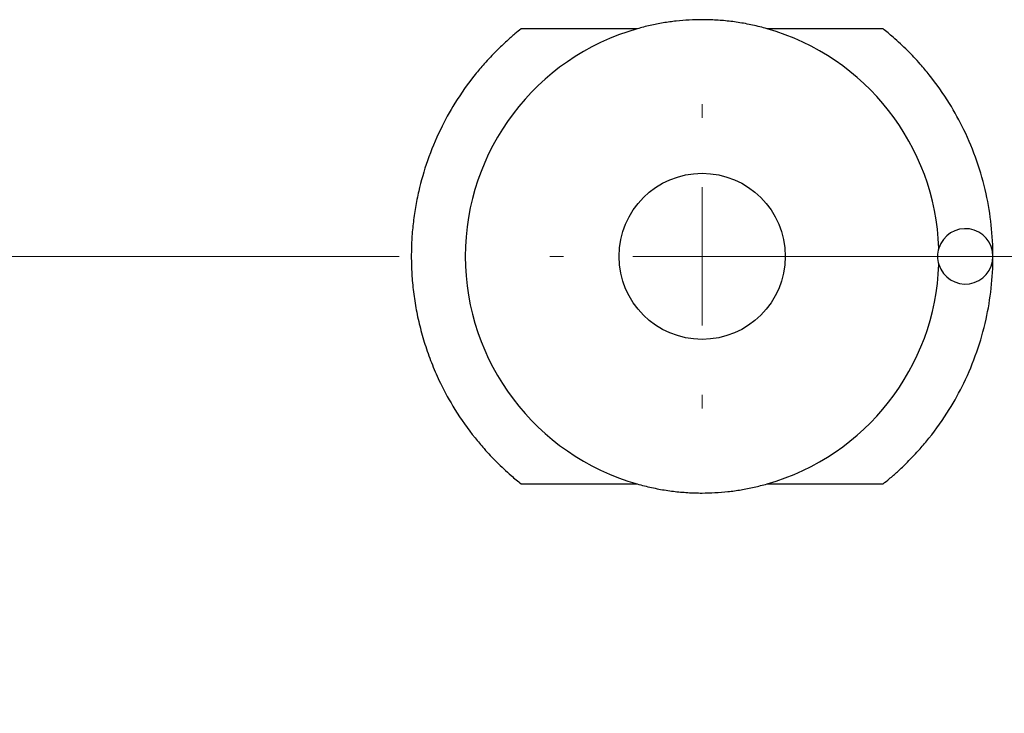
# Model space of a CAD drawing. Header units: millimetres. Extents: x 5 to 597, y 5 to 415.
# Tile 104 of 136: x 323.55 to 330.66, y 374.95 to 379.96. Entities that reach past the tile are written whole.
import ezdxf

# ---------------------------------------------------------------- set-up
doc = ezdxf.new("R2010")
doc.units = ezdxf.units.MM
doc.linetypes.add('CENTERX2', pattern=[20.32, 12.7, -2.54, 2.54, -2.54])
doc.styles.add('SLDTEXTSTYLE0', font='ARIAL.TTF', dxfattribs={"width": 0.948})
doc.dimstyles.new('SLDDIMSTYLE1', dxfattribs={"dimtxt": 2.5, "dimasz": 2.5, "dimexe": 0, "dimexo": 0.0625, "dimtad": 1, "dimlfac": 5, "dimrnd": 1e-09, "dimzin": 12, "dimdsep": 46, "dimtxsty": 'SLDTEXTSTYLE0', "dimsah": 1, "dimcen": 0.09, "dimadec": 0, "dimazin": 3, "dimtfac": 1, "dimtofl": 0, "dimtmove": 0, "dimatfit": 3, "dimfxl": 1, "dimfrac": 2, "dimtolj": 1, "dimtzin": 12, "dimarcsym": 0})

# ---------------------------------------------------------------- blocks, each defined once
blk = doc.blocks.new('_D_2')
at = {"color": 7, "linetype": 'Continuous', "lineweight": 0}
for p, q in [((441.381, 375.7503), (441.381, 354.5005)), ((307.381, 375.5403), (307.381, 354.5005)), ((307.381, 355.5005), (441.381, 355.5005))]:
    blk.add_line(p, q, dxfattribs=at)
at = {"color": 7, "linetype": 'Continuous', "lineweight": 18}
for points in [[(307.381, 355.5005), (309.881, 355.1905), (309.881, 355.8105)], [(441.381, 355.5005), (438.881, 355.8105), (438.881, 355.1905)]]:
    blk.add_solid(points, dxfattribs=at)
at = {"color": 7, "linetype": 'Continuous', "lineweight": 18, "insert": (369.7136, 358.7232), "char_height": 2.5, "attachment_point": 1, "style": 'SLDTEXTSTYLE0'}
blk.add_mtext('670', dxfattribs=at)
blk = doc.blocks.new('SW_CENTERMARKSYMBOL_0')
at = {"color": 0, "linetype": 'Continuous', "lineweight": 18}
for p, q in [((0, 1), (0, 1.1)), ((0, 0), (0, 0.5)), ((-1, 0), (-1.1, 0)), ((0, 0), (-0.5, 0)), ((0, 0), (0, -0.5)), ((0, 0), (0.5, 0)), ((1, 0), (1.1, 0)), ((0, -1), (0, -1.1))]:
    blk.add_line(p, q, dxfattribs=at)

msp = doc.modelspace()

# ---------------------------------------------------------------- linework, layer by layer
at = {"color": 7, "linetype": 'Continuous', "lineweight": 25}
for p, q in [((328.0115, 379.8946), (327.1747, 379.8946)), ((329.7872, 379.8946), (328.9504, 379.8946)), ((327.1747, 376.606), (328.0115, 376.606)), ((328.9504, 376.606), (329.7872, 376.606))]:
    msp.add_line(p, q, dxfattribs=at)
at = {"color": 7, "linetype": 'CENTERX2', "lineweight": 18}
msp.add_line((346.613, 378.2503), (302.1543, 378.2503), dxfattribs=at)
at = {"color": 7, "linetype": 'Continuous', "lineweight": 25}
msp.add_circle((328.481, 378.2503), 0.6, dxfattribs=at)
for centre, radius, start, end in [((328.481, 378.2503), 1.71, 105.93476, 254.06524), ((328.481, 378.2503), 1.71, 1.98519, 74.06524), ((330.381, 378.2503), 0.2, 0, 162.77158), ((330.381, 378.2503), 0.2, 162.77158, 197.22842), ((330.381, 378.2503), 0.2, 197.22842, 0), ((328.481, 378.2503), 1.71, 285.93476, 358.01481)]:
    msp.add_arc(centre, radius, start, end, dxfattribs=at)
for points, knots in [([(328.9504, 379.8946), (328.933, 379.8994), (328.8983, 379.9089), (328.8459, 379.9211), (328.7934, 379.9318), (328.741, 379.9407), (328.6886, 379.9479), (328.6364, 379.9535), (328.5843, 379.9574), (328.5325, 379.9598), (328.467, 379.9607), (328.3875, 379.9586), (328.2937, 379.9509), (328.1995, 379.9378), (328.105, 379.9196), (328.0428, 379.9029), (328.0115, 379.8946)], [0, 0, 0, 0, 0.0570106, 0.1136564, 0.1699401, 0.2258644, 0.2814321, 0.336646, 0.3915089, 0.4460239, 0.5001939, 0.597865, 0.6966644, 0.7966091, 0.8977157, 1, 1, 1, 1]), ([(327.1747, 379.8946), (327.1596, 379.8824), (327.1241, 379.8537), (327.0651, 379.8019), (326.9898, 379.7305), (326.9137, 379.6496), (326.8091, 379.5254), (326.6987, 379.3693), (326.5837, 379.1603), (326.4953, 378.9471), (326.4404, 378.7569), (326.4097, 378.6036), (326.3931, 378.4856), (326.3829, 378.3678), (326.3816, 378.2893), (326.381, 378.2503)], [0, 0, 0, 0, 0.030993, 0.072778, 0.125353, 0.196604, 0.249911, 0.384538, 0.500471, 0.628971, 0.750103, 0.813395, 0.876131, 0.938327, 1, 1, 1, 1]), ([(329.7872, 376.606), (329.8023, 376.6182), (329.8378, 376.6468), (329.8968, 376.6985), (329.9719, 376.7699), (330.048, 376.8506), (330.1525, 376.9747), (330.2628, 377.1305), (330.4171, 377.4106), (330.546, 377.78), (330.5976, 378.2484), (330.5468, 378.7175), (330.4182, 379.0876), (330.2641, 379.3677), (330.1541, 379.5237), (330.0495, 379.6483), (329.9631, 379.74), (329.8727, 379.8247), (329.8116, 379.8746), (329.7872, 379.8946)], [0, 0, 0, 0, 0.015507, 0.036395, 0.062664, 0.098291, 0.124931, 0.192235, 0.250187, 0.37934, 0.499423, 0.619826, 0.749285, 0.807103, 0.874169, 0.901144, 0.936988, 0.974836, 1, 1, 1, 1]), ([(326.381, 378.2503), (326.3812, 378.2292), (326.3815, 378.1868), (326.3845, 378.1228), (326.3894, 378.0584), (326.3964, 377.9934), (326.4055, 377.9281), (326.4167, 377.8624), (326.4302, 377.7964), (326.446, 377.7303), (326.4641, 377.664), (326.4845, 377.5977), (326.5074, 377.5316), (326.5327, 377.4656), (326.5604, 377.3998), (326.6111, 377.2906), (326.6982, 377.1321), (326.8082, 376.9764), (326.9127, 376.852), (326.999, 376.7604), (327.0893, 376.6757), (327.1503, 376.6259), (327.1747, 376.606)], [0, 0, 0, 0, 0.033309, 0.066975, 0.101, 0.135387, 0.170139, 0.205257, 0.240746, 0.276606, 0.312841, 0.349452, 0.386442, 0.423813, 0.461567, 0.499706, 0.61507, 0.748906, 0.802717, 0.874262, 0.949754, 1, 1, 1, 1]), ([(328.0115, 376.606), (328.0289, 376.6012), (328.0636, 376.5916), (328.116, 376.5794), (328.1684, 376.5688), (328.2208, 376.5599), (328.2731, 376.5527), (328.3253, 376.5471), (328.3773, 376.5432), (328.4291, 376.5408), (328.4945, 376.5398), (328.5741, 376.542), (328.668, 376.5496), (328.7623, 376.5627), (328.8568, 376.5809), (328.9191, 376.5976), (328.9504, 376.606)], [0, 0, 0, 0, 0.05696, 0.113555, 0.169788, 0.225662, 0.281179, 0.336343, 0.391157, 0.445622, 0.499743, 0.597503, 0.696392, 0.796426, 0.897624, 1, 1, 1, 1])]:
    msp.add_open_spline(points, degree=3, knots=knots, dxfattribs=at)

# ---------------------------------------------------------------- block references
at = {"color": 7, "linetype": 'Continuous', "lineweight": 18}
msp.add_blockref('SW_CENTERMARKSYMBOL_0', (328.481, 378.2503), dxfattribs=at)

# ---------------------------------------------------------------- dimensions: what is measured, and where the dimension line sits
dim = msp.add_linear_dim(base=(441.381, 355.5005), p1=(307.381, 376.5403), p2=(441.381, 376.7503), dimstyle='SLDDIMSTYLE1', dxfattribs=at)
dim.commit()
dim.dimension.update_dxf_attribs({"geometry": '_D_2', "text_midpoint": (372.5782, 355.5005), "dimtype": 160})

doc.saveas('drawing.dxf')
